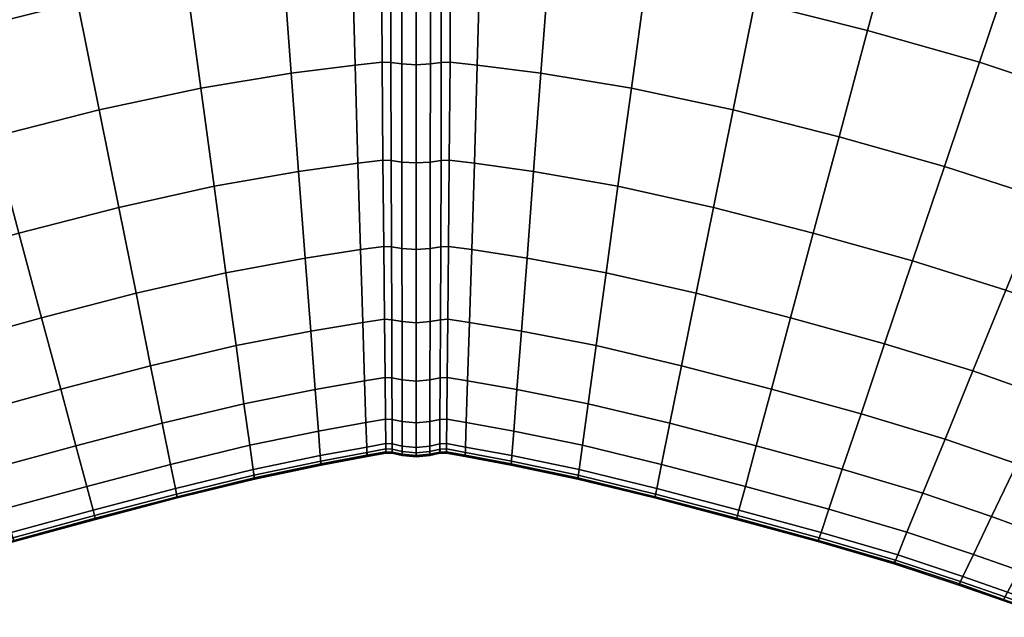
# Model space of a CAD drawing. Header units: centimetres. Extents: x -48.9 to 48.9, y -49 to 48.9.
# Tile 28 of 35: x -6 to 8.9, y 16.5 to 25.6. Entities that reach past the tile are written whole.
import ezdxf

# ---------------------------------------------------------------- set-up
doc = ezdxf.new("R2010")
doc.units = ezdxf.units.CM
doc.layers.add('Layer 01', color=18, linetype='Continuous', true_color=0x000000)

msp = doc.modelspace()

# ---------------------------------------------------------------- meshes
at = {"layer": 'Layer 01'}
mesh = msp.add_polyface(dxfattribs=at)
corners = [(2.398, 31.884, 29.802), (1.095, 31.988, 29.737), (1.051, 30.082, 29.363), (2.262, 29.975, 29.434), (1.007, 28.241, 28.744), (2.13, 28.128, 28.819), (0.964, 26.492, 27.893), (2.003, 26.374, 27.967), (0.92, 24.865, 26.823), (1.882, 24.743, 26.894), (1.882, 24.743, 3.106), (0.92, 24.865, 3.177), (0.964, 26.492, 2.107), (2.003, 26.374, 2.033), (1.007, 28.241, 1.256), (2.13, 28.128, 1.181), (1.051, 30.082, 0.637), (2.262, 29.975, 0.566), (1.095, 31.988, 0.263), (2.398, 31.884, 0.198), (0.382, 26.529, 2.118), (0.384, 28.277, 1.264), (0.529, 28.279, 1.279), (0.521, 26.533, 2.131), (0.384, 30.12, 0.641), (0.535, 30.12, 0.658), (0.382, 26.529, 27.882), (0.38, 24.903, 26.811), (0.511, 24.908, 26.8), (0.521, 26.533, 27.869), (0.376, 23.427, 25.539), (0.5, 23.433, 25.53), (0.878, 23.388, 25.552), (0.376, 23.427, 4.461), (0.38, 24.903, 3.189), (0.511, 24.908, 3.2), (0.5, 23.433, 4.47), (0.878, 23.388, 4.448), (0.384, 30.12, 29.359), (0.384, 28.277, 28.736), (0.529, 28.279, 28.721), (0.535, 30.12, 29.342), (0.216, 24.883, 3.163), (0.217, 26.513, 2.09), (0.214, 23.404, 4.438), (0, 23.391, 4.425), (0, 24.872, 3.149), (0, 26.504, 2.074), (0.218, 28.265, 28.766), (0.217, 26.513, 27.91), (0.218, 30.111, 29.39), (0, 30.107, 29.408), (0, 28.258, 28.783), (0, 26.504, 27.926), (0.218, 28.265, 1.234), (0.218, 30.111, 0.61), (0, 28.258, 1.217), (0, 30.107, 0.592), (0.216, 24.883, 26.837), (0.214, 23.404, 25.562), (0, 24.872, 26.851)]
mesh.append_faces([[corners[k] for k in face] for face in [(0, 1, 2, 3), (3, 2, 4, 5), (5, 4, 6, 7), (7, 6, 8, 9), (10, 11, 12, 13), (13, 12, 14, 15), (15, 14, 16, 17), (17, 16, 18, 19), (20, 21, 22, 23), (21, 24, 25, 22), (22, 25, 16, 14), (23, 22, 14, 12), (26, 27, 28, 29), (27, 30, 31, 28), (28, 31, 32, 8), (29, 28, 8, 6), (33, 34, 35, 36), (34, 20, 23, 35), (35, 23, 12, 11), (36, 35, 11, 37), (38, 39, 40, 41), (39, 26, 29, 40), (40, 29, 6, 4), (41, 40, 4, 2), (20, 34, 42, 43), (34, 33, 44, 42), (42, 44, 45, 46), (43, 42, 46, 47), (26, 39, 48, 49), (39, 38, 50, 48), (48, 50, 51, 52), (49, 48, 52, 53), (24, 21, 54, 55), (21, 20, 43, 54), (54, 43, 47, 56), (55, 54, 56, 57), (30, 27, 58, 59), (27, 26, 49, 58), (58, 49, 53, 60)]])
mesh = msp.add_polyface(dxfattribs=at)
corners = [(4.214, 31.671, 29.912), (2.398, 31.884, 29.802), (2.262, 29.975, 29.434), (3.956, 29.76, 29.546), (2.13, 28.128, 28.819), (3.705, 27.91, 28.93), (2.003, 26.374, 27.967), (3.466, 26.153, 28.074), (1.882, 24.743, 26.894), (3.244, 24.52, 26.991), (3.244, 24.52, 3.009), (1.882, 24.743, 3.106), (2.003, 26.374, 2.033), (3.466, 26.153, 1.926), (2.13, 28.128, 1.181), (3.705, 27.91, 1.07), (2.262, 29.975, 0.566), (3.956, 29.76, 0.454), (2.398, 31.884, 0.198), (4.214, 31.671, 0.088), (12.22, 25.425, 28.819), (10.746, 26.023, 28.93), (10.075, 24.382, 28.074), (11.453, 23.842, 27.967), (11.453, 23.842, 2.033), (10.075, 24.382, 1.926), (10.746, 26.023, 1.07), (12.22, 25.425, 1.181), (10.278, 30.227, 30.047), (8.26, 30.828, 30.116), (7.755, 28.942, 29.736), (9.658, 28.383, 29.673), (12.186, 29.535, 29.912), (11.454, 27.75, 29.546), (9.057, 26.6, 29.047), (7.266, 27.118, 29.102), (6.803, 25.389, 28.227), (8.488, 24.908, 28.178), (6.373, 23.784, 27.123), (7.959, 23.337, 27.082), (8.488, 24.908, 1.822), (9.057, 26.6, 0.953), (6.803, 25.389, 1.773), (7.266, 27.118, 0.898), (7.755, 28.942, 0.264), (9.658, 28.383, 0.327), (11.454, 27.75, 0.454), (10.278, 30.227, -0.047), (12.186, 29.535, 0.088), (8.26, 30.828, -0.116), (6.212, 31.316, 30.047), (5.828, 29.409, 29.673), (5.456, 27.565, 29.047), (5.103, 25.815, 28.178), (4.776, 24.19, 27.082), (4.776, 24.19, 2.918), (5.103, 25.815, 1.822), (6.373, 23.784, 2.877), (5.456, 27.565, 0.953), (5.828, 29.409, 0.327), (6.212, 31.316, -0.047)]
mesh.append_faces([[corners[k] for k in face] for face in [(0, 1, 2, 3), (3, 2, 4, 5), (5, 4, 6, 7), (7, 6, 8, 9), (10, 11, 12, 13), (13, 12, 14, 15), (15, 14, 16, 17), (17, 16, 18, 19), (20, 21, 22, 23), (24, 25, 26, 27), (28, 29, 30, 31), (32, 28, 31, 33), (33, 31, 34, 21), (31, 30, 35, 34), (34, 35, 36, 37), (21, 34, 37, 22), (37, 36, 38, 39), (25, 40, 41, 26), (40, 42, 43, 41), (41, 43, 44, 45), (26, 41, 45, 46), (46, 45, 47, 48), (45, 44, 49, 47), (50, 0, 3, 51), (29, 50, 51, 30), (30, 51, 52, 35), (51, 3, 5, 52), (52, 5, 7, 53), (35, 52, 53, 36), (36, 53, 54, 38), (53, 7, 9, 54), (55, 10, 13, 56), (57, 55, 56, 42), (42, 56, 58, 43), (56, 13, 15, 58), (58, 15, 17, 59), (43, 58, 59, 44), (44, 59, 60, 49), (59, 17, 19, 60)]])
mesh = msp.add_polyface(dxfattribs=at)
corners = [(-3.956, 29.76, 29.546), (-5.828, 29.409, 29.673), (-5.456, 27.565, 29.047), (-3.705, 27.91, 28.93), (-7.755, 28.942, 29.736), (-7.266, 27.118, 29.102), (-6.803, 25.389, 28.227), (-5.103, 25.815, 28.178), (-3.466, 26.153, 28.074), (-4.776, 24.19, 27.082), (-3.244, 24.52, 26.991), (-6.373, 23.784, 27.123), (-5.984, 22.332, 25.81), (-4.479, 22.718, 25.777), (-3.042, 23.039, 25.7), (-3.042, 23.039, 4.3), (-4.479, 22.718, 4.223), (-4.776, 24.19, 2.918), (-3.244, 24.52, 3.009), (-5.984, 22.332, 4.19), (-6.373, 23.784, 2.877), (-6.803, 25.389, 1.773), (-5.103, 25.815, 1.822), (-3.466, 26.153, 1.926), (-5.456, 27.565, 0.953), (-3.705, 27.91, 1.07), (-7.266, 27.118, 0.898), (-7.755, 28.942, 0.264), (-5.828, 29.409, 0.327), (-3.956, 29.76, 0.454), (-9.658, 28.383, 29.673), (-9.057, 26.6, 29.047), (-10.746, 26.023, 28.93), (-10.075, 24.382, 28.074), (-8.488, 24.908, 28.178), (-7.959, 23.337, 27.082), (-9.451, 22.857, 26.991), (-7.48, 21.914, 25.777), (-7.48, 21.914, 4.223), (-7.959, 23.337, 2.918), (-9.451, 22.857, 3.009), (-10.075, 24.382, 1.926), (-8.488, 24.908, 1.822), (-9.057, 26.6, 0.953), (-10.746, 26.023, 1.07), (-9.658, 28.383, 0.327), (-2.262, 29.975, 29.434), (-2.13, 28.128, 28.819), (-2.003, 26.374, 27.967), (-1.882, 24.743, 26.894), (-1.771, 23.262, 25.616), (-2.864, 21.737, 24.221), (-1.672, 21.958, 24.151), (-1.672, 21.958, 5.849), (-2.864, 21.737, 5.779), (-1.771, 23.262, 4.384), (-1.882, 24.743, 3.106), (-2.003, 26.374, 2.033), (-0.964, 26.492, 2.107), (-2.13, 28.128, 1.181), (-1.008, 28.241, 1.256), (-2.262, 29.975, 0.566)]
mesh.append_faces([[corners[k] for k in face] for face in [(0, 1, 2, 3), (1, 4, 5, 2), (2, 5, 6, 7), (3, 2, 7, 8), (8, 7, 9, 10), (7, 6, 11, 9), (9, 11, 12, 13), (10, 9, 13, 14), (15, 16, 17, 18), (16, 19, 20, 17), (17, 20, 21, 22), (18, 17, 22, 23), (23, 22, 24, 25), (22, 21, 26, 24), (24, 26, 27, 28), (25, 24, 28, 29), (4, 30, 31, 5), (31, 32, 33, 34), (5, 31, 34, 6), (6, 34, 35, 11), (34, 33, 36, 35), (11, 35, 37, 12), (19, 38, 39, 20), (39, 40, 41, 42), (20, 39, 42, 21), (21, 42, 43, 26), (42, 41, 44, 43), (26, 43, 45, 27), (46, 0, 3, 47), (47, 3, 8, 48), (48, 8, 10, 49), (49, 10, 14, 50), (50, 14, 51, 52), (53, 54, 15, 55), (55, 15, 18, 56), (56, 18, 23, 57), (58, 57, 59, 60), (57, 23, 25, 59), (59, 25, 29, 61)]])
mesh = msp.add_polyface(dxfattribs=at)
corners = [(-1.008, 28.241, 28.744), (-2.13, 28.128, 28.819), (-2.003, 26.374, 27.967), (-0.964, 26.492, 27.893), (-1.882, 24.743, 26.894), (-0.92, 24.865, 26.823), (-1.771, 23.262, 25.616), (-0.878, 23.388, 25.552), (-1.672, 21.958, 24.151), (-0.839, 22.087, 24.097), (-0.839, 22.087, 5.903), (-1.672, 21.958, 5.849), (-1.771, 23.262, 4.384), (-0.878, 23.388, 4.448), (-1.882, 24.743, 3.106), (-0.92, 24.865, 3.177), (-2.003, 26.374, 2.033), (-0.964, 26.492, 2.107), (-0.488, 22.134, 24.078), (-0.5, 23.433, 25.53), (-0.371, 22.128, 24.085), (-0.376, 23.427, 25.539), (-0.5, 23.433, 4.47), (-0.488, 22.134, 5.922), (-0.376, 23.427, 4.461), (-0.371, 22.128, 5.915), (-0.521, 26.533, 27.869), (-0.529, 28.279, 28.721), (-0.382, 26.529, 27.882), (-0.384, 28.277, 28.736), (-0.511, 24.908, 3.2), (-0.521, 26.533, 2.131), (-0.382, 26.529, 2.118), (-0.38, 24.903, 3.189), (-1.008, 28.241, 1.256), (-0.529, 28.279, 1.279), (-0.384, 28.277, 1.264), (-0.511, 24.908, 26.8), (-0.38, 24.903, 26.811), (0, 26.504, 2.074), (0, 24.872, 3.149), (-0.216, 24.883, 3.163), (-0.217, 26.513, 2.09), (0, 23.391, 4.425), (-0.214, 23.404, 4.438), (-0.376, 23.427, 4.461), (-0.38, 24.903, 3.189), (-0.38, 24.903, 3.189), (-0.382, 26.529, 2.118), (0, 26.504, 27.926), (0, 28.258, 28.783), (-0.218, 28.265, 28.766), (-0.217, 26.513, 27.91), (-0.384, 28.277, 28.736), (-0.382, 26.529, 27.882), (0, 22.087, 5.884), (-0.213, 22.102, 5.895), (-0.371, 22.128, 5.915), (-0.376, 23.427, 4.461), (0, 22.087, 24.116), (0, 23.391, 25.575), (-0.214, 23.404, 25.562), (-0.213, 22.102, 24.105), (-0.376, 23.427, 25.539), (-0.371, 22.128, 24.085), (0, 28.258, 1.217), (-0.218, 28.265, 1.234), (-0.382, 26.529, 2.118), (-0.384, 28.277, 1.264), (0, 24.872, 26.851), (-0.216, 24.883, 26.837), (-0.382, 26.529, 27.882), (-0.38, 24.903, 26.811), (-0.38, 24.903, 26.811), (-0.376, 23.427, 25.539)]
mesh.append_faces([[corners[k] for k in face] for face in [(0, 1, 2, 3), (3, 2, 4, 5), (5, 4, 6, 7), (7, 6, 8, 9), (10, 11, 12, 13), (13, 12, 14, 15), (15, 14, 16, 17), (7, 9, 18, 19), (19, 18, 20, 21), (10, 13, 22, 23), (23, 22, 24, 25), (0, 3, 26, 27), (27, 26, 28, 29), (13, 15, 30, 22), (15, 17, 31, 30), (30, 31, 32, 33), (22, 30, 33, 24), (17, 34, 35, 31), (31, 35, 36, 32), (3, 5, 37, 26), (5, 7, 19, 37), (37, 19, 21, 38), (26, 37, 38, 28), (39, 40, 41, 42), (40, 43, 44, 41), (41, 44, 45, 46), (42, 41, 47, 48), (49, 50, 51, 52), (52, 51, 53, 54), (43, 55, 56, 44), (44, 56, 57, 58), (59, 60, 61, 62), (62, 61, 63, 64), (65, 39, 42, 66), (66, 42, 67, 68), (60, 69, 70, 61), (69, 49, 52, 70), (70, 52, 71, 72), (61, 70, 73, 74)]])
mesh = msp.add_polyface(dxfattribs=at)
corners = [(3.244, 24.52, 26.991), (1.882, 24.743, 26.894), (1.771, 23.262, 25.616), (3.042, 23.039, 25.7), (3.042, 23.039, 4.3), (1.771, 23.262, 4.384), (1.882, 24.743, 3.106), (3.244, 24.52, 3.009), (11.453, 23.842, 27.967), (10.075, 24.382, 28.074), (9.451, 22.857, 26.991), (10.741, 22.369, 26.894), (8.885, 21.473, 25.7), (10.097, 21.031, 25.616), (11.636, 21.994, 26.823), (10.934, 20.694, 25.552), (9.531, 19.852, 24.151), (10.317, 19.547, 24.097), (8.389, 20.257, 24.221), (10.934, 20.694, 4.448), (10.097, 21.031, 4.384), (10.741, 22.369, 3.106), (11.636, 21.994, 3.177), (8.885, 21.473, 4.3), (9.451, 22.857, 3.009), (10.075, 24.382, 1.926), (11.453, 23.842, 2.033), (9.531, 19.852, 5.849), (8.389, 20.257, 5.779), (10.317, 19.547, 5.903), (8.488, 24.908, 28.178), (7.959, 23.337, 27.082), (6.373, 23.784, 27.123), (5.984, 22.332, 25.81), (7.48, 21.914, 25.777), (7.059, 20.665, 24.284), (5.642, 21.057, 24.31), (5.354, 19.982, 22.65), (6.704, 19.611, 22.629), (6.704, 19.611, 7.371), (5.354, 19.982, 7.35), (5.642, 21.057, 5.69), (7.059, 20.665, 5.716), (5.984, 22.332, 4.19), (7.48, 21.914, 4.223), (7.959, 23.337, 2.918), (6.373, 23.784, 2.877), (6.803, 25.389, 1.773), (8.488, 24.908, 1.822), (4.776, 24.19, 27.082), (4.479, 22.718, 25.777), (4.219, 21.426, 24.284), (2.864, 21.737, 24.221), (2.713, 20.637, 22.581), (4, 20.335, 22.629), (2.593, 19.762, 20.812), (3.825, 19.468, 20.847), (3.825, 19.468, 9.153), (2.593, 19.762, 9.188), (2.713, 20.637, 7.419), (4, 20.335, 7.371), (4.219, 21.426, 5.716), (2.864, 21.737, 5.779), (4.479, 22.718, 4.223), (4.776, 24.19, 2.918)]
mesh.append_faces([[corners[k] for k in face] for face in [(0, 1, 2, 3), (4, 5, 6, 7), (8, 9, 10, 11), (11, 10, 12, 13), (14, 11, 13, 15), (15, 13, 16, 17), (13, 12, 18, 16), (19, 20, 21, 22), (20, 23, 24, 21), (21, 24, 25, 26), (27, 28, 23, 20), (29, 27, 20, 19), (9, 30, 31, 10), (31, 32, 33, 34), (10, 31, 34, 12), (12, 34, 35, 18), (34, 33, 36, 35), (35, 36, 37, 38), (39, 40, 41, 42), (42, 41, 43, 44), (28, 42, 44, 23), (23, 44, 45, 24), (44, 43, 46, 45), (45, 46, 47, 48), (24, 45, 48, 25), (49, 0, 3, 50), (32, 49, 50, 33), (33, 50, 51, 36), (50, 3, 52, 51), (51, 52, 53, 54), (36, 51, 54, 37), (54, 53, 55, 56), (57, 58, 59, 60), (40, 60, 61, 41), (60, 59, 62, 61), (61, 62, 4, 63), (41, 61, 63, 43), (43, 63, 64, 46), (63, 4, 7, 64)]])
mesh = msp.add_polyface(dxfattribs=at)
corners = [(1.882, 24.743, 26.894), (0.92, 24.865, 26.823), (0.878, 23.388, 25.552), (1.771, 23.262, 25.616), (3.042, 23.039, 25.7), (1.672, 21.958, 24.151), (2.864, 21.737, 24.221), (0.839, 22.087, 24.097), (0.804, 20.986, 22.482), (1.588, 20.856, 22.526), (2.713, 20.637, 22.581), (1.52, 19.978, 20.771), (2.593, 19.762, 20.812), (0.776, 20.108, 20.739), (1.52, 19.978, 9.229), (0.776, 20.108, 9.261), (0.804, 20.986, 7.518), (1.588, 20.856, 7.474), (2.593, 19.762, 9.188), (2.713, 20.637, 7.419), (1.672, 21.958, 5.849), (2.864, 21.737, 5.779), (0.839, 22.087, 5.903), (0.878, 23.388, 4.448), (1.771, 23.262, 4.384), (3.042, 23.039, 4.3), (0.92, 24.865, 3.177), (1.882, 24.743, 3.106), (0.376, 23.427, 25.539), (0.371, 22.128, 24.085), (0.488, 22.134, 24.078), (0.5, 23.433, 25.53), (0.367, 21.028, 22.471), (0.477, 21.034, 22.466), (0.367, 21.028, 7.529), (0.371, 22.128, 5.915), (0.488, 22.134, 5.922), (0.477, 21.034, 7.534), (0.376, 23.427, 4.461), (0.5, 23.433, 4.47), (0.363, 20.152, 9.271), (0.468, 20.158, 9.274), (0.363, 20.152, 20.729), (0.468, 20.158, 20.726), (0.213, 22.102, 5.895), (0.214, 23.404, 4.438), (0.211, 21, 7.513), (0, 20.983, 7.503), (0, 22.087, 5.884), (0, 23.391, 4.425), (0.209, 20.122, 9.258), (0, 20.104, 9.251), (0.211, 21, 22.487), (0.209, 20.122, 20.742), (0, 20.983, 22.497), (0, 20.104, 20.749), (0.213, 22.102, 24.105), (0.214, 23.404, 25.562), (0, 23.391, 25.575), (0, 22.087, 24.116), (0.216, 24.883, 26.837), (0, 24.872, 26.851)]
mesh.append_faces([[corners[k] for k in face] for face in [(0, 1, 2, 3), (4, 3, 5, 6), (3, 2, 7, 5), (5, 7, 8, 9), (6, 5, 9, 10), (10, 9, 11, 12), (9, 8, 13, 11), (14, 15, 16, 17), (18, 14, 17, 19), (19, 17, 20, 21), (17, 16, 22, 20), (20, 22, 23, 24), (21, 20, 24, 25), (24, 23, 26, 27), (28, 29, 30, 31), (29, 32, 33, 30), (30, 33, 8, 7), (31, 30, 7, 2), (34, 35, 36, 37), (35, 38, 39, 36), (36, 39, 23, 22), (37, 36, 22, 16), (40, 34, 37, 41), (41, 37, 16, 15), (32, 42, 43, 33), (33, 43, 13, 8), (38, 35, 44, 45), (35, 34, 46, 44), (44, 46, 47, 48), (45, 44, 48, 49), (34, 40, 50, 46), (46, 50, 51, 47), (42, 32, 52, 53), (53, 52, 54, 55), (32, 29, 56, 52), (29, 28, 57, 56), (56, 57, 58, 59), (52, 56, 59, 54), (57, 60, 61, 58)]])
mesh = msp.add_polyface(dxfattribs=at)
corners = [(-3.042, 23.039, 25.7), (-4.479, 22.718, 25.777), (-4.219, 21.426, 24.284), (-2.864, 21.737, 24.221), (-5.984, 22.332, 25.81), (-5.642, 21.057, 24.31), (-5.354, 19.982, 22.65), (-4, 20.335, 22.629), (-2.713, 20.637, 22.581), (-3.825, 19.468, 20.847), (-2.593, 19.762, 20.812), (-5.125, 19.128, 20.862), (-3.7, 18.847, 18.994), (-2.507, 19.135, 18.972), (-2.507, 19.135, 11.028), (-3.7, 18.847, 11.006), (-3.825, 19.468, 9.153), (-2.593, 19.762, 9.188), (-5.125, 19.128, 9.138), (-5.354, 19.982, 7.35), (-4, 20.335, 7.371), (-2.713, 20.637, 7.419), (-4.219, 21.426, 5.716), (-2.864, 21.737, 5.779), (-5.642, 21.057, 5.69), (-5.984, 22.332, 4.19), (-4.479, 22.718, 4.223), (-3.042, 23.039, 4.3), (-7.959, 23.337, 27.082), (-9.451, 22.857, 26.991), (-8.885, 21.473, 25.7), (-7.48, 21.914, 25.777), (-7.059, 20.665, 24.284), (-8.389, 20.257, 24.221), (-7.969, 19.229, 22.581), (-6.704, 19.611, 22.629), (-6.421, 18.773, 20.847), (-6.421, 18.773, 9.153), (-6.704, 19.611, 7.371), (-7.059, 20.665, 5.716), (-7.969, 19.229, 7.419), (-8.389, 20.257, 5.779), (-8.885, 21.473, 4.3), (-7.48, 21.914, 4.223), (-9.451, 22.857, 3.009), (-7.959, 23.337, 2.918), (-10.097, 21.031, 25.616), (-9.531, 19.852, 24.151), (-10.317, 19.547, 24.097), (-9.796, 18.576, 22.482), (-9.053, 18.856, 22.526), (-9.053, 18.856, 7.474), (-9.531, 19.852, 5.849), (-9.796, 18.576, 7.518), (-10.317, 19.547, 5.903), (-10.097, 21.031, 4.384), (-1.672, 21.958, 24.151), (-1.588, 20.856, 22.526), (-1.52, 19.978, 20.771), (-1.472, 19.348, 18.945), (-1.472, 19.348, 11.055), (-1.52, 19.978, 9.229), (-1.588, 20.856, 7.474), (-0.804, 20.986, 7.518), (-1.672, 21.958, 5.849), (-0.839, 22.087, 5.903)]
mesh.append_faces([[corners[k] for k in face] for face in [(0, 1, 2, 3), (1, 4, 5, 2), (2, 5, 6, 7), (3, 2, 7, 8), (8, 7, 9, 10), (7, 6, 11, 9), (10, 9, 12, 13), (14, 15, 16, 17), (16, 18, 19, 20), (17, 16, 20, 21), (21, 20, 22, 23), (20, 19, 24, 22), (22, 24, 25, 26), (23, 22, 26, 27), (28, 29, 30, 31), (4, 31, 32, 5), (31, 30, 33, 32), (32, 33, 34, 35), (5, 32, 35, 6), (6, 35, 36, 11), (18, 37, 38, 19), (19, 38, 39, 24), (38, 40, 41, 39), (39, 41, 42, 43), (24, 39, 43, 25), (43, 42, 44, 45), (30, 46, 47, 33), (47, 48, 49, 50), (33, 47, 50, 34), (40, 51, 52, 41), (51, 53, 54, 52), (41, 52, 55, 42), (56, 3, 8, 57), (57, 8, 10, 58), (58, 10, 13, 59), (60, 14, 17, 61), (61, 17, 21, 62), (63, 62, 64, 65), (62, 21, 23, 64)]])
mesh = msp.add_polyface(dxfattribs=at)
corners = [(-0.756, 19.478, 18.923), (-0.744, 19.109, 17.161), (-0.457, 19.16, 17.157), (-0.461, 19.529, 18.915), (-0.359, 19.155, 17.158), (-0.36, 19.523, 18.917), (-0.744, 19.109, 12.839), (-1.443, 18.979, 12.827), (-1.472, 19.348, 11.055), (-0.756, 19.478, 11.077), (-0.839, 22.087, 24.097), (-1.672, 21.958, 24.151), (-1.588, 20.856, 22.526), (-0.804, 20.986, 22.482), (-1.52, 19.978, 20.771), (-0.776, 20.108, 20.739), (-1.472, 19.348, 18.945), (-1.52, 19.978, 9.229), (-0.776, 20.108, 9.261), (-1.588, 20.856, 7.474), (-0.804, 20.986, 7.518), (-0.477, 21.034, 22.466), (-0.488, 22.134, 24.078), (-0.367, 21.028, 22.471), (-0.371, 22.128, 24.085), (-0.468, 20.158, 20.726), (-0.363, 20.152, 20.729), (-0.461, 19.529, 11.085), (-0.457, 19.16, 12.843), (-0.36, 19.523, 11.083), (-0.359, 19.155, 12.842), (-0.468, 20.158, 9.274), (-0.477, 21.034, 7.534), (-0.367, 21.028, 7.529), (-0.363, 20.152, 9.271), (-0.839, 22.087, 5.903), (-0.488, 22.134, 5.922), (-0.371, 22.128, 5.915), (0, 22.087, 5.884), (0, 20.983, 7.503), (-0.211, 21, 7.513), (-0.213, 22.102, 5.895), (-0.367, 21.028, 7.529), (-0.371, 22.128, 5.915), (0, 20.104, 9.251), (-0.209, 20.122, 9.258), (0, 19.473, 11.07), (-0.208, 19.492, 11.075), (-0.36, 19.523, 11.083), (-0.363, 20.152, 9.271), (-0.363, 20.152, 9.271), (-0.367, 21.028, 7.529), (0, 19.103, 17.165), (0, 19.473, 18.93), (-0.208, 19.492, 18.925), (-0.208, 19.123, 17.162), (-0.36, 19.523, 18.917), (-0.359, 19.155, 17.158), (0, 19.103, 12.835), (-0.208, 19.123, 12.838), (-0.359, 19.155, 12.842), (-0.36, 19.523, 11.083), (0, 20.104, 20.749), (-0.209, 20.122, 20.742), (0, 20.983, 22.497), (-0.211, 21, 22.487), (-0.367, 21.028, 22.471), (-0.363, 20.152, 20.729), (-0.363, 20.152, 20.729), (-0.36, 19.523, 18.917), (0, 22.087, 24.116), (-0.213, 22.102, 24.105), (-0.371, 22.128, 24.085), (-0.367, 21.028, 22.471), (-1.443, 18.979, 17.173)]
mesh.append_faces([[corners[k] for k in face] for face in [(0, 1, 2, 3), (3, 2, 4, 5), (6, 7, 8, 9), (10, 11, 12, 13), (13, 12, 14, 15), (15, 14, 16, 0), (9, 8, 17, 18), (18, 17, 19, 20), (10, 13, 21, 22), (22, 21, 23, 24), (13, 15, 25, 21), (15, 0, 3, 25), (25, 3, 5, 26), (21, 25, 26, 23), (6, 9, 27, 28), (28, 27, 29, 30), (9, 18, 31, 27), (18, 20, 32, 31), (31, 32, 33, 34), (27, 31, 34, 29), (20, 35, 36, 32), (32, 36, 37, 33), (38, 39, 40, 41), (41, 40, 42, 43), (39, 44, 45, 40), (44, 46, 47, 45), (45, 47, 48, 49), (40, 45, 50, 51), (52, 53, 54, 55), (55, 54, 56, 57), (46, 58, 59, 47), (47, 59, 60, 61), (53, 62, 63, 54), (62, 64, 65, 63), (63, 65, 66, 67), (54, 63, 68, 69), (64, 70, 71, 65), (65, 71, 72, 73), (0, 16, 74, 1)]])
mesh = msp.add_polyface(dxfattribs=at)
corners = [(7.202, 17.349, 14.169), (6.055, 17.685, 14.165), (6.101, 17.821, 12.802), (7.256, 17.482, 12.814), (4.828, 18.019, 14.164), (4.865, 18.158, 12.797), (4.961, 18.516, 10.996), (6.219, 18.172, 11.006), (7.396, 17.825, 11.028), (8.4, 17.491, 11.055), (7.635, 18.411, 9.188), (8.672, 18.061, 9.229), (7.396, 17.825, 18.972), (6.219, 18.172, 18.994), (6.101, 17.821, 17.198), (7.256, 17.482, 17.186), (4.961, 18.516, 19.004), (4.865, 18.158, 17.203), (4.828, 18.019, 15.836), (6.055, 17.685, 15.835), (7.202, 17.349, 15.831), (8.389, 20.257, 24.221), (7.059, 20.665, 24.284), (6.704, 19.611, 22.629), (7.969, 19.229, 22.581), (6.421, 18.773, 20.847), (7.635, 18.411, 20.812), (5.354, 19.982, 22.65), (5.125, 19.128, 20.862), (8.178, 17.029, 14.173), (8.24, 17.158, 12.827), (8.4, 17.491, 18.945), (8.24, 17.158, 17.173), (8.178, 17.029, 15.827), (6.421, 18.773, 9.153), (5.125, 19.128, 9.138), (5.354, 19.982, 7.35), (6.704, 19.611, 7.371), (7.969, 19.229, 7.419), (7.059, 20.665, 5.716), (8.389, 20.257, 5.779), (4, 20.335, 22.629), (3.825, 19.468, 20.847), (3.7, 18.847, 18.994), (3.7, 18.847, 11.006), (3.825, 19.468, 9.153), (4, 20.335, 7.371), (6.061, 17.701, 15.199), (7.21, 17.366, 15.199), (4.833, 18.036, 15.199), (4.843, 18.075, 15), (6.074, 17.74, 15), (7.225, 17.404, 15), (7.225, 17.404, 15), (6.074, 17.74, 15), (6.061, 17.701, 14.801), (7.21, 17.366, 14.801), (6.074, 17.74, 15), (4.843, 18.075, 15), (4.833, 18.036, 14.801), (8.186, 17.046, 14.802), (8.204, 17.083, 15), (7.225, 17.404, 15), (8.204, 17.083, 15), (8.186, 17.046, 15.198)]
mesh.append_faces([[corners[k] for k in face] for face in [(0, 1, 2, 3), (1, 4, 5, 2), (2, 5, 6, 7), (3, 2, 7, 8), (9, 8, 10, 11), (12, 13, 14, 15), (13, 16, 17, 14), (14, 17, 18, 19), (15, 14, 19, 20), (21, 22, 23, 24), (24, 23, 25, 26), (23, 27, 28, 25), (25, 28, 16, 13), (26, 25, 13, 12), (29, 0, 3, 30), (30, 3, 8, 9), (31, 12, 15, 32), (32, 15, 20, 33), (8, 7, 34, 10), (7, 6, 35, 34), (34, 35, 36, 37), (10, 34, 37, 38), (38, 37, 39, 40), (27, 41, 42, 28), (28, 42, 43, 16), (6, 44, 45, 35), (35, 45, 46, 36), (20, 19, 47, 48), (19, 18, 49, 47), (47, 49, 50, 51), (48, 47, 51, 52), (53, 54, 55, 56), (57, 58, 59, 55), (55, 59, 4, 1), (56, 55, 1, 0), (0, 29, 60, 56), (56, 60, 61, 62), (52, 63, 64, 48), (48, 64, 33, 20)]])
mesh = msp.add_polyface(dxfattribs=at)
corners = [(9.531, 19.852, 24.151), (8.389, 20.257, 24.221), (7.969, 19.229, 22.581), (9.053, 18.856, 22.526), (9.084, 17.246, 11.077), (8.4, 17.491, 11.055), (8.672, 18.061, 9.229), (9.382, 17.802, 9.261), (7.635, 18.411, 9.188), (7.969, 19.229, 7.419), (9.053, 18.856, 7.474), (9.796, 18.576, 7.518), (9.796, 18.576, 22.482), (8.672, 18.061, 20.771), (9.382, 17.802, 20.739), (7.635, 18.411, 20.812), (7.396, 17.825, 18.972), (8.4, 17.491, 18.945), (9.084, 17.246, 18.923), (8.389, 20.257, 5.779), (9.531, 19.852, 5.849), (8.843, 16.795, 14.177), (8.178, 17.029, 14.173), (8.24, 17.158, 12.827), (8.91, 16.921, 12.839), (8.24, 17.158, 17.173), (8.91, 16.921, 17.161), (8.178, 17.029, 15.827), (8.843, 16.795, 15.823), (9.185, 16.822, 12.843), (9.115, 16.698, 14.178), (9.365, 17.143, 11.085), (9.45, 17.088, 11.083), (9.267, 16.769, 12.842), (9.196, 16.646, 14.178), (9.185, 16.822, 17.157), (9.365, 17.143, 18.915), (9.115, 16.698, 15.822), (9.196, 16.646, 15.822), (9.267, 16.769, 17.158), (9.45, 17.088, 18.917), (9.311, 16.542, 15.824), (9.382, 16.665, 17.162), (9.267, 16.769, 17.158), (9.196, 16.646, 15.822), (9.382, 16.665, 12.838), (9.311, 16.542, 14.176), (9.196, 16.646, 14.178), (9.267, 16.769, 12.842), (8.852, 16.812, 14.802), (8.186, 17.046, 14.802), (8.871, 16.849, 15), (8.204, 17.083, 15), (8.204, 17.083, 15), (8.871, 16.849, 15), (8.852, 16.812, 15.198), (8.186, 17.046, 15.198), (9.196, 16.646, 15.822), (9.205, 16.664, 15.198), (9.319, 16.559, 15.198), (9.225, 16.7, 15), (9.34, 16.596, 15), (9.34, 16.596, 15), (9.225, 16.7, 15), (9.205, 16.664, 14.802), (9.319, 16.559, 14.802), (9.196, 16.646, 14.178), (9.123, 16.716, 14.802), (9.205, 16.664, 14.802), (9.205, 16.664, 14.802), (9.225, 16.7, 15), (9.143, 16.753, 15), (8.871, 16.849, 15), (9.143, 16.753, 15), (9.123, 16.716, 15.198), (9.143, 16.753, 15), (9.225, 16.7, 15), (9.205, 16.664, 15.198), (9.205, 16.664, 15.198)]
mesh.append_faces([[corners[k] for k in face] for face in [(0, 1, 2, 3), (4, 5, 6, 7), (6, 8, 9, 10), (7, 6, 10, 11), (12, 3, 13, 14), (3, 2, 15, 13), (13, 15, 16, 17), (14, 13, 17, 18), (10, 9, 19, 20), (21, 22, 23, 24), (24, 23, 5, 4), (18, 17, 25, 26), (26, 25, 27, 28), (21, 24, 29, 30), (24, 4, 31, 29), (29, 31, 32, 33), (30, 29, 33, 34), (18, 26, 35, 36), (26, 28, 37, 35), (35, 37, 38, 39), (36, 35, 39, 40), (41, 42, 43, 44), (45, 46, 47, 48), (22, 21, 49, 50), (50, 49, 51, 52), (53, 54, 55, 56), (56, 55, 28, 27), (41, 57, 58, 59), (59, 58, 60, 61), (62, 63, 64, 65), (65, 64, 66, 46), (21, 30, 67, 49), (30, 34, 68, 67), (67, 69, 70, 71), (49, 67, 71, 51), (72, 73, 74, 55), (75, 76, 77, 74), (74, 78, 38, 37), (55, 74, 37, 28)]])
mesh = msp.add_polyface(dxfattribs=at)
corners = [(0.36, 19.523, 18.917), (0.359, 19.155, 17.158), (0.457, 19.16, 17.157), (0.461, 19.529, 18.915), (0.359, 19.014, 15.822), (0.456, 19.018, 15.822), (0.739, 18.966, 15.823), (0.744, 19.109, 17.161), (0.756, 19.478, 18.923), (0.36, 19.523, 11.083), (0.363, 20.152, 9.271), (0.468, 20.158, 9.274), (0.461, 19.529, 11.085), (0.776, 20.108, 9.261), (0.756, 19.478, 11.077), (0.359, 19.014, 14.178), (0.359, 19.155, 12.842), (0.457, 19.16, 12.843), (0.456, 19.018, 14.178), (0.744, 19.109, 12.839), (0.739, 18.966, 14.177), (0.363, 20.152, 20.729), (0.468, 20.158, 20.726), (0.208, 19.123, 12.838), (0.208, 19.492, 11.075), (0.208, 18.981, 14.176), (0, 18.961, 14.176), (0, 19.103, 12.835), (0, 19.473, 11.07), (0.209, 20.122, 9.258), (0, 20.104, 9.251), (0.208, 19.123, 17.162), (0.208, 18.981, 15.824), (0.208, 19.492, 18.925), (0, 19.473, 18.93), (0, 19.103, 17.165), (0, 18.961, 15.824), (0.209, 20.122, 20.742), (0, 20.104, 20.749), (0.209, 19, 15.198), (0.36, 19.033, 15.198), (0, 18.98, 15.198), (0, 19.021, 15), (0.209, 19.042, 15), (0.361, 19.075, 15), (0.361, 19.075, 15), (0.209, 19.042, 15), (0.209, 19, 14.802), (0.36, 19.033, 14.802), (0.209, 19.042, 15), (0, 19.021, 15), (0, 18.98, 14.802), (0.457, 19.038, 14.802), (0.741, 18.986, 14.802), (0.742, 19.027, 15), (0.458, 19.08, 15), (0.361, 19.075, 15), (0.458, 19.08, 15), (0.457, 19.038, 15.198), (0.458, 19.08, 15), (0.742, 19.027, 15), (0.741, 18.986, 15.198)]
mesh.append_faces([[corners[k] for k in face] for face in [(0, 1, 2, 3), (1, 4, 5, 2), (2, 5, 6, 7), (3, 2, 7, 8), (9, 10, 11, 12), (12, 11, 13, 14), (15, 16, 17, 18), (16, 9, 12, 17), (17, 12, 14, 19), (18, 17, 19, 20), (21, 0, 3, 22), (9, 16, 23, 24), (16, 15, 25, 23), (23, 25, 26, 27), (24, 23, 27, 28), (10, 9, 24, 29), (29, 24, 28, 30), (4, 1, 31, 32), (1, 0, 33, 31), (31, 33, 34, 35), (32, 31, 35, 36), (0, 21, 37, 33), (33, 37, 38, 34), (4, 32, 39, 40), (32, 36, 41, 39), (39, 41, 42, 43), (40, 39, 43, 44), (45, 46, 47, 48), (49, 50, 51, 47), (47, 51, 26, 25), (48, 47, 25, 15), (15, 18, 52, 48), (18, 20, 53, 52), (52, 53, 54, 55), (48, 52, 55, 56), (44, 57, 58, 40), (59, 60, 61, 58), (58, 61, 6, 5), (40, 58, 5, 4)]])
mesh = msp.add_polyface(dxfattribs=at)
corners = [(1.52, 19.978, 20.771), (0.776, 20.108, 20.739), (0.756, 19.478, 18.923), (1.472, 19.348, 18.945), (2.593, 19.762, 20.812), (2.507, 19.135, 18.972), (2.437, 18.626, 14.169), (1.432, 18.836, 14.173), (1.443, 18.979, 12.827), (2.457, 18.768, 12.814), (0.739, 18.966, 14.177), (0.744, 19.109, 12.839), (0.756, 19.478, 11.077), (1.472, 19.348, 11.055), (2.507, 19.135, 11.028), (1.52, 19.978, 9.229), (2.593, 19.762, 9.188), (0.776, 20.108, 9.261), (4.961, 18.516, 19.004), (3.7, 18.847, 18.994), (3.627, 18.484, 17.198), (4.865, 18.158, 17.203), (2.457, 18.768, 17.186), (2.437, 18.626, 15.831), (3.598, 18.343, 15.835), (4.828, 18.019, 15.836), (3.825, 19.468, 20.847), (4.828, 18.019, 14.164), (3.598, 18.343, 14.165), (3.627, 18.484, 12.802), (4.865, 18.158, 12.797), (3.7, 18.847, 11.006), (4.961, 18.516, 10.996), (1.443, 18.979, 17.173), (0.744, 19.109, 17.161), (0.739, 18.966, 15.823), (1.432, 18.836, 15.827), (3.825, 19.468, 9.153), (0.468, 20.158, 20.726), (0.461, 19.529, 18.915), (3.601, 18.36, 15.199), (4.833, 18.036, 15.199), (2.439, 18.644, 15.199), (2.444, 18.685, 15), (3.609, 18.4, 15), (4.843, 18.075, 15), (4.843, 18.075, 15), (3.609, 18.4, 15), (3.601, 18.36, 14.801), (4.833, 18.036, 14.801), (3.609, 18.4, 15), (2.444, 18.685, 15), (2.439, 18.644, 14.801), (1.433, 18.855, 14.802), (0.741, 18.986, 14.802), (2.444, 18.685, 15), (1.436, 18.896, 15), (0.742, 19.027, 15), (0.742, 19.027, 15), (1.436, 18.896, 15), (1.433, 18.855, 15.198), (0.741, 18.986, 15.198), (1.436, 18.896, 15)]
mesh.append_faces([[corners[k] for k in face] for face in [(0, 1, 2, 3), (4, 0, 3, 5), (6, 7, 8, 9), (7, 10, 11, 8), (8, 11, 12, 13), (9, 8, 13, 14), (14, 13, 15, 16), (13, 12, 17, 15), (18, 19, 20, 21), (19, 5, 22, 20), (20, 22, 23, 24), (21, 20, 24, 25), (26, 4, 5, 19), (27, 28, 29, 30), (28, 6, 9, 29), (29, 9, 14, 31), (30, 29, 31, 32), (5, 3, 33, 22), (3, 2, 34, 33), (33, 34, 35, 36), (22, 33, 36, 23), (31, 14, 16, 37), (38, 39, 2, 1), (25, 24, 40, 41), (24, 23, 42, 40), (40, 42, 43, 44), (41, 40, 44, 45), (46, 47, 48, 49), (50, 51, 52, 48), (48, 52, 6, 28), (49, 48, 28, 27), (10, 7, 53, 54), (7, 6, 52, 53), (53, 52, 55, 56), (54, 53, 56, 57), (58, 59, 60, 61), (62, 43, 42, 60), (60, 42, 23, 36), (61, 60, 36, 35)]])
mesh = msp.add_polyface(dxfattribs=at)
corners = [(-3.825, 19.468, 20.847), (-5.125, 19.128, 20.862), (-4.961, 18.516, 19.004), (-3.7, 18.847, 18.994), (-6.219, 18.172, 18.994), (-6.101, 17.821, 17.198), (-4.865, 18.158, 17.203), (-7.396, 17.825, 18.972), (-7.256, 17.482, 17.186), (-7.202, 17.349, 15.831), (-6.055, 17.685, 15.835), (-4.828, 18.019, 15.836), (-3.7, 18.847, 11.006), (-4.961, 18.516, 10.996), (-5.125, 19.128, 9.138), (-3.825, 19.468, 9.153), (-6.704, 19.611, 22.629), (-7.969, 19.229, 22.581), (-7.635, 18.411, 20.812), (-6.421, 18.773, 20.847), (-4.828, 18.019, 14.164), (-6.055, 17.685, 14.165), (-6.101, 17.821, 12.802), (-4.865, 18.158, 12.797), (-7.202, 17.349, 14.169), (-7.256, 17.482, 12.814), (-7.396, 17.825, 11.028), (-6.219, 18.172, 11.006), (-6.421, 18.773, 9.153), (-7.635, 18.411, 9.188), (-7.969, 19.229, 7.419), (-6.704, 19.611, 7.371), (-2.507, 19.135, 18.972), (-3.627, 18.484, 17.198), (-2.457, 18.768, 17.186), (-3.598, 18.343, 15.835), (-2.437, 18.626, 15.831), (-2.437, 18.626, 14.169), (-3.598, 18.343, 14.165), (-3.627, 18.484, 12.802), (-2.457, 18.768, 12.814), (-2.507, 19.135, 11.028), (-4.833, 18.036, 15.199), (-3.602, 18.36, 15.199), (-4.843, 18.075, 15), (-3.609, 18.4, 15), (-2.439, 18.644, 15.199), (-2.444, 18.685, 15), (-2.444, 18.685, 15), (-3.609, 18.4, 15), (-3.602, 18.36, 14.801), (-2.439, 18.644, 14.801), (-3.609, 18.4, 15), (-4.843, 18.075, 15), (-4.833, 18.036, 14.801), (-6.061, 17.701, 15.199), (-7.21, 17.366, 15.199), (-7.225, 17.404, 15), (-6.074, 17.74, 15), (-4.843, 18.075, 15), (-6.074, 17.74, 15), (-6.061, 17.701, 14.801), (-6.074, 17.74, 15), (-7.225, 17.404, 15), (-7.21, 17.366, 14.801)]
mesh.append_faces([[corners[k] for k in face] for face in [(0, 1, 2, 3), (2, 4, 5, 6), (4, 7, 8, 5), (5, 8, 9, 10), (6, 5, 10, 11), (12, 13, 14, 15), (16, 17, 18, 19), (19, 18, 7, 4), (1, 19, 4, 2), (20, 21, 22, 23), (21, 24, 25, 22), (22, 25, 26, 27), (23, 22, 27, 13), (13, 27, 28, 14), (27, 26, 29, 28), (28, 29, 30, 31), (32, 3, 33, 34), (3, 2, 6, 33), (33, 6, 11, 35), (34, 33, 35, 36), (37, 38, 39, 40), (38, 20, 23, 39), (39, 23, 13, 12), (40, 39, 12, 41), (35, 11, 42, 43), (43, 42, 44, 45), (46, 43, 45, 47), (48, 49, 50, 51), (52, 53, 54, 50), (50, 54, 20, 38), (51, 50, 38, 37), (11, 10, 55, 42), (10, 9, 56, 55), (55, 56, 57, 58), (42, 55, 58, 44), (59, 60, 61, 54), (62, 63, 64, 61), (61, 64, 24, 21), (54, 61, 21, 20)]])
mesh = msp.add_polyface(dxfattribs=at)
corners = [(-0.744, 19.109, 17.161), (-0.739, 18.966, 15.823), (-0.456, 19.018, 15.822), (-0.457, 19.16, 17.157), (-0.359, 19.014, 15.822), (-0.359, 19.155, 17.158), (-0.739, 18.966, 14.177), (-1.432, 18.836, 14.173), (-1.443, 18.979, 12.827), (-0.744, 19.109, 12.839), (-2.437, 18.626, 14.169), (-2.457, 18.768, 12.814), (-2.507, 19.135, 11.028), (-1.472, 19.348, 11.055), (-0.457, 19.16, 12.843), (-0.456, 19.018, 14.178), (-0.359, 19.155, 12.842), (-0.359, 19.014, 14.178), (0, 18.961, 15.824), (0, 19.103, 17.165), (-0.208, 19.123, 17.162), (-0.208, 18.981, 15.824), (-0.359, 19.155, 17.158), (-0.359, 19.014, 15.822), (0, 19.103, 12.835), (0, 18.961, 14.176), (-0.208, 18.981, 14.176), (-0.208, 19.123, 12.838), (-0.359, 19.014, 14.178), (-0.359, 19.155, 12.842), (-2.437, 18.626, 15.831), (-3.598, 18.343, 15.835), (-3.602, 18.36, 15.199), (-2.439, 18.644, 15.199), (-1.433, 18.855, 14.802), (-2.439, 18.644, 14.801), (-0.741, 18.986, 14.802), (-0.742, 19.027, 15), (-1.436, 18.896, 15), (-2.444, 18.685, 15), (-2.444, 18.685, 15), (-1.436, 18.896, 15), (-1.433, 18.855, 15.198), (-1.436, 18.896, 15), (-0.742, 19.027, 15), (-0.741, 18.986, 15.198), (-1.432, 18.836, 15.827), (-0.209, 19, 15.198), (0, 18.98, 15.198), (-0.359, 19.014, 15.822), (-0.36, 19.033, 15.198), (-0.361, 19.075, 15), (-0.209, 19.042, 15), (0, 19.021, 15), (0, 19.021, 15), (-0.209, 19.042, 15), (-0.209, 19, 14.802), (0, 18.98, 14.802), (-0.209, 19.042, 15), (-0.361, 19.075, 15), (-0.36, 19.033, 14.802), (-0.359, 19.014, 14.178), (-0.457, 19.038, 14.802), (-0.36, 19.033, 14.802), (-0.36, 19.033, 14.802), (-0.361, 19.075, 15), (-0.458, 19.08, 15), (-0.742, 19.027, 15), (-0.458, 19.08, 15), (-0.457, 19.038, 15.198), (-0.458, 19.08, 15), (-0.361, 19.075, 15), (-0.36, 19.033, 15.198), (-0.36, 19.033, 15.198), (-1.472, 19.348, 18.945), (-2.507, 19.135, 18.972), (-2.457, 18.768, 17.186), (-1.443, 18.979, 17.173)]
mesh.append_faces([[corners[k] for k in face] for face in [(0, 1, 2, 3), (3, 2, 4, 5), (6, 7, 8, 9), (7, 10, 11, 8), (8, 11, 12, 13), (6, 9, 14, 15), (15, 14, 16, 17), (18, 19, 20, 21), (21, 20, 22, 23), (24, 25, 26, 27), (27, 26, 28, 29), (30, 31, 32, 33), (10, 7, 34, 35), (7, 6, 36, 34), (34, 36, 37, 38), (35, 34, 38, 39), (40, 41, 42, 33), (43, 44, 45, 42), (42, 45, 1, 46), (33, 42, 46, 30), (18, 21, 47, 48), (21, 49, 50, 47), (47, 50, 51, 52), (48, 47, 52, 53), (54, 55, 56, 57), (58, 59, 60, 56), (56, 60, 61, 26), (57, 56, 26, 25), (6, 15, 62, 36), (15, 17, 63, 62), (62, 64, 65, 66), (36, 62, 66, 37), (67, 68, 69, 45), (70, 71, 72, 69), (69, 73, 4, 2), (45, 69, 2, 1), (74, 75, 76, 77), (77, 76, 30, 46), (0, 77, 46, 1)]])

doc.saveas('drawing.dxf')
